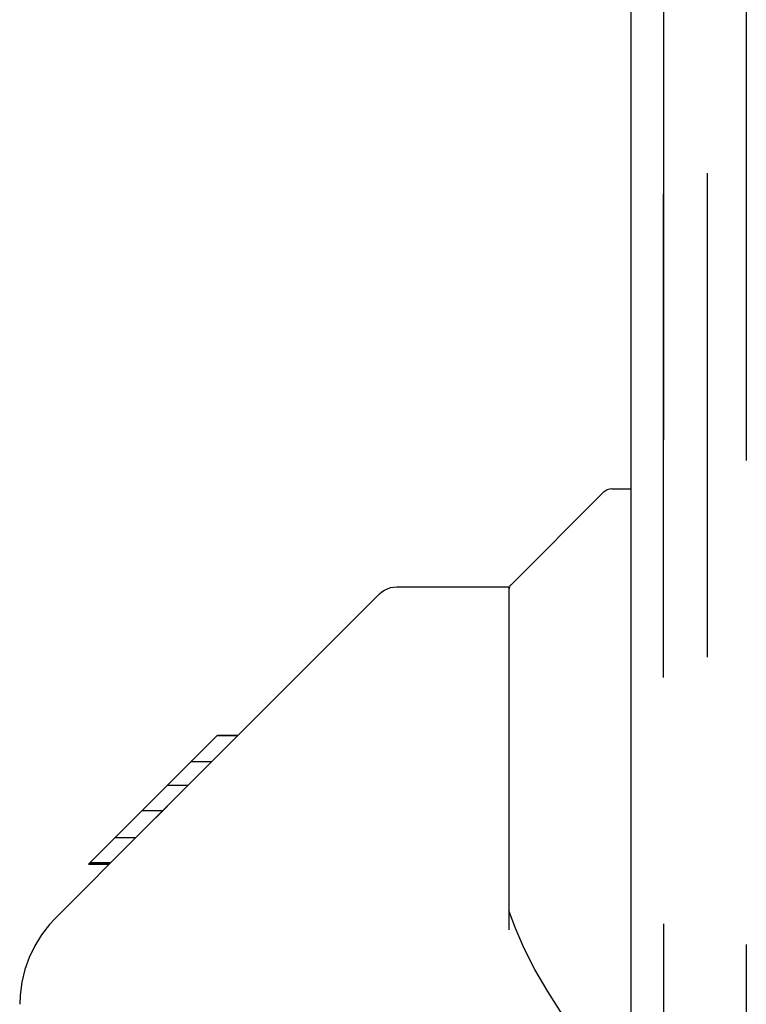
# Model space of a CAD drawing. Header units: inches. Extents: x 0 to 283, y 0 to 183.
# Tile 72 of 99: x 152.51 to 154.85, y 93.17 to 96.34. Entities that reach past the tile are written whole.
import ezdxf

# ---------------------------------------------------------------- set-up
doc = ezdxf.new("R2010")
doc.units = ezdxf.units.IN
doc.header["$LTSCALE"] = 15.583333
doc.header["$MEASUREMENT"] = 0
doc.linetypes.add('HIDDEN', pattern=[0.2, 0.1, -0.1])
for name, color, linetype in [('DEFAULT_2', 8, 'HIDDEN'), ('LEFTHAND_DOOR_ASSEMBLY', 7, 'CONTINUOUS'), ('RIGHTHAND_DOOR_ASSEMBLY', 7, 'CONTINUOUS')]:
    doc.layers.add(name, color=color, linetype=linetype)

msp = doc.modelspace()

# ---------------------------------------------------------------- linework, layer by layer
at = {"layer": 'DEFAULT_2', "color": 8, "linetype": 'HIDDEN'}
for p, q in [((154.7231, 56.8912), (154.7231, 130.7662)), ((154.8481, 130.7662), (154.8481, 56.8912))]:
    msp.add_line(p, q, dxfattribs=at)
at = {"layer": 'LEFTHAND_DOOR_ASSEMBLY', "color": 8, "linetype": 'HIDDEN'}
msp.add_line((154.5816, 56.8252), (154.5816, 130.8322), dxfattribs=at)
at = {"layer": 'RIGHTHAND_DOOR_ASSEMBLY', "color": 8, "linetype": 'HIDDEN'}
msp.add_line((154.5816, 130.8322), (154.5816, 56.8252), dxfattribs=at)
at = {"layer": 'RIGHTHAND_DOOR_ASSEMBLY', "color": 3, "linetype": 'Continuous'}
msp.add_line((154.4776, 83.5787), (154.4776, 104.0787), dxfattribs=at)
at = {"layer": 'RIGHTHAND_DOOR_ASSEMBLY', "color": 7, "linetype": 'Continuous'}
for p, q in [((154.0897, 94.5234), (154.3873, 94.8211)), ((154.4776, 94.8326), (154.4152, 94.8326)), ((153.7228, 94.5177), (154.0839, 94.5177)), ((154.0839, 94.5177), (154.0839, 93.4133)), ((153.043, 93.8705), (153.6671, 94.4946)), ((152.7302, 93.6245), (153.1438, 94.0381)), ((153.2106, 94.0381), (153.1438, 94.0381)), ((153.144, 94.0382), (153.1444, 94.0386)), ((153.1444, 94.0386), (153.2112, 94.0386)), ((153.1458, 94.0401), (153.2127, 94.0401)), ((153.1273, 93.9547), (153.0605, 93.9547)), ((153.0509, 93.8783), (152.9841, 93.8783)), ((153.043, 93.8705), (153.0072, 93.8346)), ((152.9022, 93.7297), (153.0354, 93.8629)), ((153.0072, 93.8346), (152.9633, 93.7905)), ((152.9688, 93.7963), (152.902, 93.7963)), ((152.9633, 93.7905), (152.9293, 93.7563)), ((152.9293, 93.7563), (152.9025, 93.7294)), ((152.6241, 93.451), (152.9025, 93.7294)), ((152.8823, 93.7098), (152.8155, 93.7098)), ((152.7302, 93.6245), (152.797, 93.6245)), ((152.7333, 93.6276), (152.8002, 93.6276)), ((152.8012, 93.6287), (152.7344, 93.6287)), ((154.1038, 93.4205), (154.0839, 93.4756)), ((154.1334, 93.353), (154.1038, 93.4205))]:
    msp.add_line(p, q, dxfattribs=at)
for points in [[(153.6671, 94.4946), (153.6748, 94.5013), (153.6834, 94.5071), (153.6926, 94.5116), (153.7023, 94.515), (153.7125, 94.517), (153.7228, 94.5177)], [(152.6241, 93.451), (152.605, 93.4305), (152.5795, 93.3977), (152.5575, 93.3621), (152.5394, 93.3246), (152.5254, 93.2853), (152.5156, 93.2445), (152.5102, 93.203), (152.5091, 93.1735)], [(154.3063, 93.0676), (154.2576, 93.1383), (154.2088, 93.2148), (154.1679, 93.2855), (154.1334, 93.353)]]:
    msp.add_lwpolyline(points, dxfattribs=at)
for centre, radius, start, end in [((154.4152, 94.7933), 0.0394, 90, 135), ((154.1036, 94.5095), 0.0197, 135, 180)]:
    msp.add_arc(centre, radius, start, end, dxfattribs=at)

doc.saveas('drawing.dxf')
